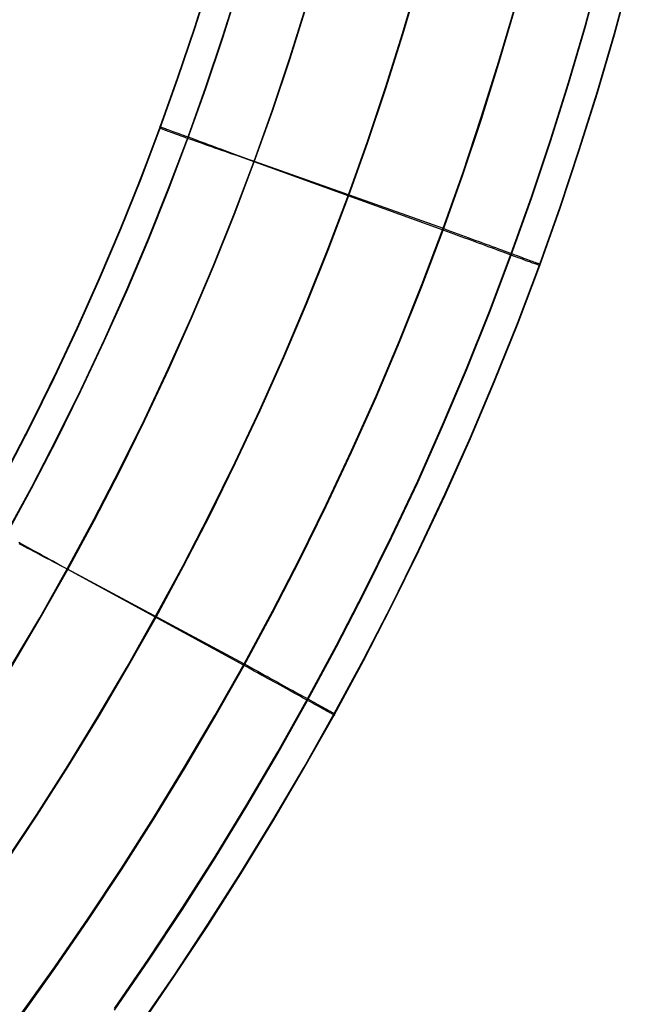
# Model space of a CAD drawing. Header units: millimetres. Extents: x 119 to 175.9, y -203.1 to -153.8.
# Tile 191 of 256: x 166.4 to 168.2, y -198.2 to -195.4. Entities that reach past the tile are written whole.
import ezdxf

# ---------------------------------------------------------------- set-up
doc = ezdxf.new("R2010")
doc.units = ezdxf.units.MM
doc.header["$MEASUREMENT"] = 0
doc.layers.add('Layer 01', color=5, linetype='Continuous', true_color=0x0000ff)

msp = doc.modelspace()

# ---------------------------------------------------------------- linework, layer by layer
at = {"layer": 'Layer 01'}
for p, q in [((168.007, -195.3747, 35.1803), (168.0962, -195.0393, 35.1798)), ((168.007, -195.3796, 31.4571), (168.0962, -195.0443, 31.4566)), ((168.0922, -195.4033, 31.7206), (168.1823, -195.0649, 31.7202)), ((168.0923, -195.3989, 34.9168), (168.1823, -195.0606, 34.9163)), ((166.9097, -195.2396, 34.942), (166.8631, -195.3864, 34.9421)), ((166.8643, -195.3815, 34.9167), (166.9107, -195.2346, 34.9166)), ((166.8644, -195.3855, 31.7206), (166.9107, -195.2386, 31.7204)), ((166.9465, -195.4128, 31.4598), (166.9934, -195.2642, 31.4596)), ((166.9468, -195.408, 35.178), (166.9937, -195.2594, 35.1778)), ((167.4722, -195.4001, 35.2863), (167.519, -195.2415, 35.2861)), ((167.4729, -195.4023, 31.3518), (167.5196, -195.2436, 31.3516)), ((167.1424, -195.4714, 35.2861), (167.1905, -195.3189, 35.2859)), ((167.1432, -195.4726, 31.3519), (167.1912, -195.3201, 31.3517)), ((167.754, -195.4812, 35.2861), (167.8023, -195.3171, 35.2859)), ((167.754, -195.4862, 31.352), (167.8024, -195.3221, 31.3518)), ((166.8152, -195.5276, 34.9169), (166.8643, -195.3815, 34.9167)), ((167.9575, -195.5427, 35.1805), (168.007, -195.3747, 35.1803)), ((167.9575, -195.5476, 31.4573), (168.007, -195.3796, 31.4571)), ((166.8631, -195.3864, 34.9421), (166.8138, -195.5322, 34.9423)), ((166.8153, -195.5315, 31.7208), (166.8644, -195.3855, 31.7206)), ((166.8968, -195.5605, 31.46), (166.9465, -195.4128, 31.4598)), ((166.8972, -195.5557, 35.1782), (166.9468, -195.408, 35.178)), ((167.4225, -195.5582, 35.2865), (167.4722, -195.4001, 35.2863)), ((167.4232, -195.5604, 31.352), (167.4729, -195.4023, 31.3518)), ((168.0423, -195.573, 31.7209), (168.0922, -195.4033, 31.7206)), ((168.0424, -195.5687, 34.917), (168.0923, -195.3989, 34.9168)), ((167.0915, -195.623, 35.2863), (167.1424, -195.4714, 35.2861)), ((167.0923, -195.6242, 31.3521), (167.1432, -195.4726, 31.3519)), ((167.7026, -195.6449, 35.2863), (167.754, -195.4812, 35.2861)), ((167.7027, -195.6499, 31.3522), (167.754, -195.4862, 31.352)), ((166.7634, -195.6726, 34.9171), (166.8152, -195.5276, 34.9169)), ((166.8138, -195.5322, 34.9423), (166.7618, -195.677, 34.9425)), ((166.7634, -195.6766, 31.721), (166.8153, -195.5315, 31.7208)), ((166.8448, -195.7024, 35.1784), (166.8972, -195.5557, 35.1782)), ((167.9049, -195.7105, 35.1807), (167.9575, -195.5427, 35.1805)), ((167.9049, -195.7154, 31.4575), (167.9575, -195.5476, 31.4573)), ((166.8444, -195.7072, 31.4602), (166.8968, -195.5605, 31.46)), ((167.3698, -195.7154, 35.2867), (167.4225, -195.5582, 35.2865)), ((167.3706, -195.7176, 31.3522), (167.4232, -195.5604, 31.352)), ((167.9891, -195.7424, 31.7211), (168.0423, -195.573, 31.7209)), ((167.9892, -195.7381, 34.9172), (168.0424, -195.5687, 34.917)), ((167.0377, -195.7736, 35.2865), (167.0915, -195.623, 35.2863)), ((167.0386, -195.7748, 31.3523), (167.0923, -195.6242, 31.3521)), ((166.762, -195.6721, 34.9407), (166.7619, -195.672, 34.9525)), ((166.7619, -195.672, 34.9525), (166.7622, -195.6721, 34.9644)), ((166.7625, -195.6723, 34.9289), (166.762, -195.6721, 34.9407)), ((166.7622, -195.6721, 34.9644), (166.7629, -195.6724, 34.9762)), ((166.7634, -195.6726, 34.9171), (166.7625, -195.6723, 34.9289)), ((167.6482, -195.8078, 35.2865), (167.7026, -195.6449, 35.2863)), ((167.6482, -195.8128, 31.3524), (167.7027, -195.6499, 31.3522)), ((166.7618, -195.677, 34.9425), (166.707, -195.8209, 34.9427)), ((166.7071, -195.8208, 34.9173), (166.7634, -195.6726, 34.9171)), ((166.7072, -195.8248, 31.7212), (166.7634, -195.6766, 31.721)), ((166.7621, -195.6765, 31.6857), (166.7622, -195.6764, 31.6974)), ((166.7624, -195.6767, 31.6739), (166.7621, -195.6765, 31.6857)), ((166.7622, -195.6764, 31.6974), (166.7626, -195.6764, 31.7092)), ((166.7631, -195.6771, 31.6621), (166.7624, -195.6767, 31.6739)), ((166.7626, -195.6764, 31.7092), (166.7634, -195.6766, 31.721)), ((166.7629, -195.6724, 34.9762), (166.764, -195.6727, 34.988)), ((166.7642, -195.6776, 31.6504), (166.7631, -195.6771, 31.6621)), ((166.7634, -195.6766, 31.721), (166.7634, -195.6726, 34.9171)), ((166.764, -195.6727, 34.988), (166.7654, -195.6733, 34.9997)), ((166.7657, -195.6782, 31.6387), (166.7642, -195.6776, 31.6504)), ((166.7654, -195.6733, 34.9997), (166.7672, -195.6739, 35.0113)), ((166.7675, -195.6789, 31.6271), (166.7657, -195.6782, 31.6387)), ((166.7672, -195.6739, 35.0113), (166.7694, -195.6747, 35.0229)), ((166.7698, -195.6798, 31.6155), (166.7675, -195.6789, 31.6271)), ((166.7694, -195.6747, 35.0229), (166.772, -195.6757, 35.0344)), ((166.7724, -195.6808, 31.6041), (166.7698, -195.6798, 31.6155)), ((166.772, -195.6757, 35.0344), (166.775, -195.6767, 35.0458)), ((166.7753, -195.682, 31.5927), (166.7724, -195.6808, 31.6041)), ((166.775, -195.6767, 35.0458), (166.7783, -195.6779, 35.0571)), ((166.7787, -195.6832, 31.5815), (166.7753, -195.682, 31.5927)), ((166.7783, -195.6779, 35.0571), (166.782, -195.6793, 35.0683)), ((166.7824, -195.6846, 31.5704), (166.7787, -195.6832, 31.5815)), ((166.782, -195.6793, 35.0683), (166.786, -195.6808, 35.0793)), ((166.7865, -195.6861, 31.5594), (166.7824, -195.6846, 31.5704)), ((166.786, -195.6808, 35.0793), (166.7905, -195.6824, 35.0902)), ((166.7909, -195.6877, 31.5486), (166.7865, -195.6861, 31.5594)), ((166.7905, -195.6824, 35.0902), (166.7952, -195.6841, 35.1008)), ((166.7957, -195.6895, 31.538), (166.7909, -195.6877, 31.5486)), ((166.7952, -195.6841, 35.1008), (166.8003, -195.686, 35.1113)), ((166.8008, -195.6914, 31.5275), (166.7957, -195.6895, 31.538)), ((166.8003, -195.686, 35.1113), (166.8058, -195.688, 35.1216)), ((166.8062, -195.6933, 31.5173), (166.8008, -195.6914, 31.5275)), ((166.8058, -195.688, 35.1216), (166.8116, -195.6901, 35.1317)), ((166.812, -195.6954, 31.5072), (166.8062, -195.6933, 31.5173)), ((166.8116, -195.6901, 35.1317), (166.8177, -195.6924, 35.1416)), ((166.8182, -195.6976, 31.4974), (166.812, -195.6954, 31.5072)), ((166.8177, -195.6924, 35.1416), (166.8241, -195.6948, 35.1513)), ((166.8246, -195.6999, 31.4878), (166.8182, -195.6976, 31.4974)), ((166.8241, -195.6948, 35.1513), (166.8308, -195.6972, 35.1607)), ((166.8313, -195.7023, 31.4784), (166.8246, -195.6999, 31.4878)), ((166.8308, -195.6972, 35.1607), (166.8379, -195.6998, 35.1698)), ((166.8379, -195.6998, 35.1698), (166.8452, -195.7025, 35.1787)), ((166.7876, -195.857, 31.4604), (166.8444, -195.7072, 31.4602)), ((166.7879, -195.8522, 35.1786), (166.8448, -195.7024, 35.1784)), ((166.8384, -195.7049, 31.4693), (166.8313, -195.7023, 31.4784)), ((166.8457, -195.7075, 31.4604), (166.8384, -195.7049, 31.4693)), ((166.8452, -195.7025, 35.1787), (166.8528, -195.7053, 35.1873)), ((166.8533, -195.7102, 31.4518), (166.8457, -195.7075, 31.4604)), ((166.8528, -195.7053, 35.1873), (166.8607, -195.7082, 35.1956)), ((166.8613, -195.713, 31.4436), (166.8533, -195.7102, 31.4518)), ((166.8607, -195.7082, 35.1956), (166.8689, -195.7112, 35.2036)), ((166.8694, -195.7159, 31.4356), (166.8613, -195.713, 31.4436)), ((166.8689, -195.7112, 35.2036), (166.8773, -195.7143, 35.2113)), ((166.8778, -195.7188, 31.4279), (166.8694, -195.7159, 31.4356)), ((166.8773, -195.7143, 35.2113), (166.8859, -195.7175, 35.2187)), ((166.8865, -195.7219, 31.4205), (166.8778, -195.7188, 31.4279)), ((166.8859, -195.7175, 35.2187), (166.8948, -195.7208, 35.2258)), ((166.8954, -195.725, 31.4134), (166.8865, -195.7219, 31.4205)), ((166.8948, -195.7208, 35.2258), (166.904, -195.7242, 35.2325)), ((166.9046, -195.7282, 31.4067), (166.8954, -195.725, 31.4134)), ((166.904, -195.7242, 35.2325), (166.9133, -195.7276, 35.2389)), ((166.9139, -195.7315, 31.4003), (166.9046, -195.7282, 31.4067)), ((166.9133, -195.7276, 35.2389), (166.9228, -195.7312, 35.245)), ((167.3142, -195.8716, 35.2869), (167.3698, -195.7154, 35.2867)), ((167.315, -195.8738, 31.3524), (167.3706, -195.7176, 31.3522)), ((167.8491, -195.8774, 35.1809), (167.9049, -195.7105, 35.1807)), ((167.8491, -195.8823, 31.4577), (167.9049, -195.7154, 31.4575)), ((166.9235, -195.7348, 31.3943), (166.9139, -195.7315, 31.4003)), ((166.9228, -195.7312, 35.245), (166.9326, -195.7347, 35.2507)), ((166.9332, -195.7383, 31.3886), (166.9235, -195.7348, 31.3943)), ((166.9326, -195.7347, 35.2507), (166.9425, -195.7384, 35.256)), ((166.9431, -195.7417, 31.3832), (166.9332, -195.7383, 31.3886)), ((166.9425, -195.7384, 35.256), (166.9526, -195.7421, 35.2609)), ((166.9532, -195.7452, 31.3783), (166.9431, -195.7417, 31.3832)), ((166.9526, -195.7421, 35.2609), (166.9628, -195.7459, 35.2655)), ((166.9635, -195.7488, 31.3737), (166.9532, -195.7452, 31.3783)), ((166.9628, -195.7459, 35.2655), (166.9732, -195.7497, 35.2697)), ((166.9739, -195.7524, 31.3694), (166.9635, -195.7488, 31.3737)), ((166.9732, -195.7497, 35.2697), (166.9837, -195.7536, 35.2735)), ((166.9844, -195.7561, 31.3656), (166.9739, -195.7524, 31.3694)), ((166.9837, -195.7536, 35.2735), (166.9943, -195.7575, 35.2769)), ((166.9951, -195.7598, 31.3622), (166.9844, -195.7561, 31.3656)), ((166.9943, -195.7575, 35.2769), (167.005, -195.7615, 35.2799)), ((167.9328, -195.911, 31.7213), (167.9891, -195.7424, 31.7211)), ((167.9329, -195.9067, 34.9174), (167.9892, -195.7381, 34.9172)), ((166.9794, -195.9273, 35.2867), (167.0377, -195.7736, 35.2865)), ((166.9804, -195.9286, 31.3525), (167.0386, -195.7748, 31.3523)), ((167.0058, -195.7635, 31.3591), (166.9951, -195.7598, 31.3622)), ((167.005, -195.7615, 35.2799), (167.0158, -195.7655, 35.2825)), ((167.0167, -195.7673, 31.3564), (167.0058, -195.7635, 31.3591)), ((167.0158, -195.7655, 35.2825), (167.0267, -195.7695, 35.2847)), ((167.0276, -195.771, 31.3542), (167.0167, -195.7673, 31.3564)), ((167.0267, -195.7695, 35.2847), (167.0377, -195.7736, 35.2865)), ((167.0386, -195.7748, 31.3523), (167.0276, -195.771, 31.3542)), ((167.0377, -195.7736, 35.2865), (167.5907, -195.9695, 35.2867)), ((167.5907, -195.9745, 31.3526), (167.0386, -195.7748, 31.3523)), ((167.5907, -195.9695, 35.2867), (167.6482, -195.8078, 35.2865)), ((167.5907, -195.9745, 31.3526), (167.6482, -195.8128, 31.3524)), ((166.648, -195.9679, 34.9175), (166.7071, -195.8208, 34.9173)), ((166.6481, -195.9719, 31.7214), (166.7072, -195.8248, 31.7212)), ((166.707, -195.8209, 34.9427), (166.6496, -195.9638, 34.9429)), ((166.7278, -196.0057, 31.4606), (166.7876, -195.857, 31.4604)), ((166.7281, -196.0009, 35.1788), (166.7879, -195.8522, 35.1786)), ((167.2539, -196.0309, 35.2871), (167.3142, -195.8716, 35.2869)), ((167.2548, -196.0331, 31.3527), (167.315, -195.8738, 31.3524)), ((167.7902, -196.048, 31.4579), (167.8491, -195.8823, 31.4577)), ((167.7903, -196.0431, 35.1811), (167.8491, -195.8774, 35.1809)), ((166.9181, -196.0798, 35.2869), (166.9794, -195.9273, 35.2867)), ((166.9192, -196.081, 31.3527), (166.9804, -195.9286, 31.3525)), ((167.8733, -196.0784, 31.7215), (167.9328, -195.911, 31.7213)), ((167.8734, -196.0741, 34.9176), (167.9329, -195.9067, 34.9174)), ((166.586, -196.1139, 34.9177), (166.648, -195.9679, 34.9175)), ((166.5861, -196.1178, 31.7216), (166.6481, -195.9719, 31.7214)), ((166.6496, -195.9638, 34.9429), (166.5894, -196.1057, 34.9431)), ((167.5284, -196.1343, 35.287), (167.5907, -195.9695, 35.2867)), ((167.5285, -196.1393, 31.3528), (167.5907, -195.9745, 31.3526)), ((167.5907, -195.9695, 35.2867), (167.6017, -195.9735, 35.2854)), ((167.6015, -195.9785, 31.3539), (167.5907, -195.9745, 31.3526)), ((167.6121, -195.9824, 31.3557), (167.6015, -195.9785, 31.3539)), ((167.6017, -195.9735, 35.2854), (167.6126, -195.9775, 35.2836)), ((167.6227, -195.9863, 31.3578), (167.6121, -195.9824, 31.3557)), ((167.6126, -195.9775, 35.2836), (167.6234, -195.9815, 35.2814)), ((167.6333, -195.9902, 31.3603), (167.6227, -195.9863, 31.3578)), ((167.6234, -195.9815, 35.2814), (167.6342, -195.9855, 35.2788)), ((167.6342, -195.9855, 35.2788), (167.6449, -195.9894, 35.2758)), ((166.6652, -196.1531, 31.4608), (166.7278, -196.0057, 31.4606)), ((166.6655, -196.1484, 35.179), (166.7281, -196.0009, 35.1788)), ((167.6437, -195.994, 31.3632), (167.6333, -195.9902, 31.3603)), ((167.6541, -195.9979, 31.3664), (167.6437, -195.994, 31.3632)), ((167.6449, -195.9894, 35.2758), (167.6554, -195.9933, 35.2724)), ((167.6643, -196.0016, 31.3701), (167.6541, -195.9979, 31.3664)), ((167.6554, -195.9933, 35.2724), (167.6659, -195.9972, 35.2686)), ((167.6744, -196.0054, 31.3741), (167.6643, -196.0016, 31.3701)), ((167.6659, -195.9972, 35.2686), (167.6762, -196.001, 35.2644)), ((167.6844, -196.009, 31.3784), (167.6744, -196.0054, 31.3741)), ((167.6762, -196.001, 35.2644), (167.6864, -196.0047, 35.2599)), ((167.6942, -196.0127, 31.3832), (167.6844, -196.009, 31.3784)), ((167.6864, -196.0047, 35.2599), (167.6964, -196.0084, 35.2549)), ((167.7039, -196.0162, 31.3883), (167.6942, -196.0127, 31.3832)), ((167.6964, -196.0084, 35.2549), (167.7062, -196.0121, 35.2496)), ((167.7134, -196.0197, 31.3937), (167.7039, -196.0162, 31.3883)), ((167.7062, -196.0121, 35.2496), (167.7159, -196.0156, 35.244)), ((167.7159, -196.0156, 35.244), (167.7254, -196.0191, 35.2379)), ((167.1906, -196.1887, 35.2873), (167.2539, -196.0309, 35.2871)), ((167.1915, -196.1909, 31.3529), (167.2548, -196.0331, 31.3527)), ((167.7227, -196.0232, 31.3995), (167.7134, -196.0197, 31.3937)), ((167.7319, -196.0265, 31.4056), (167.7227, -196.0232, 31.3995)), ((167.7254, -196.0191, 35.2379), (167.7347, -196.0226, 35.2316)), ((167.7265, -196.212, 35.1814), (167.7903, -196.0431, 35.1811)), ((167.7408, -196.0298, 31.4121), (167.7319, -196.0265, 31.4056)), ((167.7347, -196.0226, 35.2316), (167.7437, -196.0259, 35.2249)), ((167.7495, -196.033, 31.4188), (167.7408, -196.0298, 31.4121)), ((167.7437, -196.0259, 35.2249), (167.7526, -196.0292, 35.2178)), ((167.758, -196.0362, 31.4259), (167.7495, -196.033, 31.4188)), ((167.7526, -196.0292, 35.2178), (167.7612, -196.0323, 35.2105)), ((167.7663, -196.0392, 31.4333), (167.758, -196.0362, 31.4259)), ((167.7612, -196.0323, 35.2105), (167.7695, -196.0354, 35.2028)), ((167.7743, -196.0422, 31.441), (167.7663, -196.0392, 31.4333)), ((167.7695, -196.0354, 35.2028), (167.7776, -196.0384, 35.1948)), ((167.7821, -196.045, 31.449), (167.7743, -196.0422, 31.441)), ((167.7776, -196.0384, 35.1948), (167.7855, -196.0413, 35.1865)), ((167.7896, -196.0478, 31.4573), (167.7821, -196.045, 31.449)), ((167.7855, -196.0413, 35.1865), (167.793, -196.0441, 35.178)), ((167.793, -196.0441, 35.178), (167.8003, -196.0468, 35.1691)), ((167.7264, -196.2169, 31.4581), (167.7902, -196.048, 31.4579)), ((167.7969, -196.0505, 31.4658), (167.7896, -196.0478, 31.4573)), ((167.8038, -196.053, 31.4746), (167.7969, -196.0505, 31.4658)), ((167.8003, -196.0468, 35.1691), (167.8073, -196.0494, 35.16)), ((167.8105, -196.0555, 31.4836), (167.8038, -196.053, 31.4746)), ((167.8073, -196.0494, 35.16), (167.8139, -196.0519, 35.1506)), ((167.809, -196.2446, 34.9178), (167.8734, -196.0741, 34.9176)), ((167.8169, -196.0578, 31.4929), (167.8105, -196.0555, 31.4836)), ((167.8139, -196.0519, 35.1506), (167.8203, -196.0542, 35.141)), ((167.823, -196.0601, 31.5024), (167.8169, -196.0578, 31.4929)), ((167.8203, -196.0542, 35.141), (167.8263, -196.0565, 35.1312)), ((167.8288, -196.0622, 31.5121), (167.823, -196.0601, 31.5024)), ((167.8263, -196.0565, 35.1312), (167.8321, -196.0586, 35.1211)), ((167.8342, -196.0642, 31.522), (167.8288, -196.0622, 31.5121)), ((167.8321, -196.0586, 35.1211), (167.8374, -196.0606, 35.1109)), ((167.8394, -196.0661, 31.5321), (167.8342, -196.0642, 31.522)), ((167.8374, -196.0606, 35.1109), (167.8425, -196.0624, 35.1004)), ((167.8442, -196.0678, 31.5424), (167.8394, -196.0661, 31.5321)), ((167.8425, -196.0624, 35.1004), (167.8472, -196.0642, 35.0898)), ((167.8487, -196.0695, 31.5529), (167.8442, -196.0678, 31.5424)), ((167.8472, -196.0642, 35.0898), (167.8515, -196.0658, 35.079)), ((167.8528, -196.071, 31.5635), (167.8487, -196.0695, 31.5529)), ((167.8515, -196.0658, 35.079), (167.8555, -196.0673, 35.068)), ((167.8566, -196.0724, 31.5743), (167.8528, -196.071, 31.5635)), ((167.8555, -196.0673, 35.068), (167.8592, -196.0687, 35.0569)), ((167.8601, -196.0737, 31.5852), (167.8566, -196.0724, 31.5743)), ((167.8592, -196.0687, 35.0569), (167.8624, -196.0699, 35.0457)), ((167.8632, -196.0748, 31.5962), (167.8601, -196.0737, 31.5852)), ((167.8624, -196.0699, 35.0457), (167.8653, -196.071, 35.0343)), ((167.8659, -196.0758, 31.6073), (167.8632, -196.0748, 31.5962)), ((167.8653, -196.071, 35.0343), (167.8679, -196.0719, 35.0229)), ((167.8679, -196.0719, 35.0229), (167.87, -196.0727, 35.0113)), ((167.87, -196.0727, 35.0113), (167.8718, -196.0734, 34.9997)), ((167.8718, -196.0734, 34.9997), (167.8732, -196.0739, 34.9881)), ((167.8732, -196.0739, 34.9881), (167.8742, -196.0743, 34.9764)), ((167.8734, -196.0741, 34.9176), (167.8733, -196.0784, 31.7215)), ((167.8743, -196.0744, 34.9293), (167.8734, -196.0741, 34.9176)), ((167.8742, -196.0743, 34.9764), (167.8748, -196.0745, 34.9646)), ((167.8749, -196.0746, 34.9411), (167.8743, -196.0744, 34.9293)), ((167.8748, -196.0745, 34.9646), (167.875, -196.0746, 34.9529)), ((167.875, -196.0746, 34.9529), (167.8749, -196.0746, 34.9411)), ((166.8539, -196.2309, 35.2871), (166.9181, -196.0798, 35.2869)), ((166.8551, -196.2322, 31.3529), (166.9192, -196.081, 31.3527)), ((167.809, -196.2489, 31.7217), (167.8733, -196.0784, 31.7215)), ((167.8683, -196.0767, 31.6185), (167.8659, -196.0758, 31.6073)), ((167.8703, -196.0774, 31.6298), (167.8683, -196.0767, 31.6185)), ((167.872, -196.078, 31.6412), (167.8703, -196.0774, 31.6298)), ((167.8733, -196.0785, 31.6526), (167.872, -196.078, 31.6412)), ((167.8733, -196.0784, 31.7215), (167.8743, -196.0788, 31.7101)), ((167.8742, -196.0788, 31.6641), (167.8733, -196.0785, 31.6526)), ((167.8748, -196.079, 31.6756), (167.8742, -196.0788, 31.6641)), ((167.8743, -196.0788, 31.7101), (167.8748, -196.079, 31.6986)), ((167.8748, -196.079, 31.6986), (167.875, -196.079, 31.6871)), ((167.875, -196.079, 31.6871), (167.8748, -196.079, 31.6756)), ((166.5212, -196.2586, 34.9179), (166.586, -196.1139, 34.9177)), ((166.5213, -196.2625, 31.7217), (166.5861, -196.1178, 31.7216)), ((166.5894, -196.1057, 34.9431), (166.5266, -196.2465, 34.9432)), ((166.5997, -196.2993, 31.461), (166.6652, -196.1531, 31.4608)), ((166.6, -196.2946, 35.1792), (166.6655, -196.1484, 35.179)), ((167.4631, -196.2975, 35.2872), (167.5284, -196.1343, 35.287)), ((167.4631, -196.3025, 31.353), (167.5285, -196.1393, 31.3528)), ((167.1242, -196.345, 35.2875), (167.1906, -196.1887, 35.2873)), ((167.1252, -196.3473, 31.3531), (167.1915, -196.1909, 31.3529)), ((167.6595, -196.3839, 31.4584), (167.7264, -196.2169, 31.4581)), ((167.6596, -196.379, 35.1816), (167.7265, -196.212, 35.1814)), ((166.5266, -196.2465, 34.9432), (166.4612, -196.3864, 34.9434)), ((166.7869, -196.3806, 35.2873), (166.8539, -196.2309, 35.2871)), ((166.7881, -196.3819, 31.3531), (166.8551, -196.2322, 31.3529)), ((167.7415, -196.4133, 34.9181), (167.809, -196.2446, 34.9178)), ((166.4537, -196.402, 34.9181), (166.5212, -196.2586, 34.9179)), ((166.4538, -196.406, 31.7219), (166.5213, -196.2625, 31.7217)), ((167.7414, -196.4176, 31.7219), (167.809, -196.2489, 31.7217)), ((166.5315, -196.4443, 31.4611), (166.5997, -196.2993, 31.461)), ((166.5318, -196.4395, 35.1793), (166.6, -196.2946, 35.1792)), ((167.3946, -196.4591, 35.2874), (167.4631, -196.2975, 35.2872)), ((167.3946, -196.4641, 31.3532), (167.4631, -196.3025, 31.353)), ((167.055, -196.4999, 35.2877), (167.1242, -196.345, 35.2875)), ((167.056, -196.5021, 31.3533), (167.1252, -196.3473, 31.3531)), ((166.4612, -196.3864, 34.9434), (166.3931, -196.5252, 34.9436)), ((166.717, -196.529, 35.2875), (166.7869, -196.3806, 35.2873)), ((166.7183, -196.5303, 31.3533), (166.7881, -196.3819, 31.3531)), ((167.5895, -196.5444, 35.1818), (167.6596, -196.379, 35.1816)), ((167.5895, -196.5493, 31.4586), (167.6595, -196.3839, 31.4584)), ((166.3835, -196.5442, 34.9182), (166.4537, -196.402, 34.9181)), ((166.3836, -196.5482, 31.7221), (166.4538, -196.406, 31.7219)), ((167.6707, -196.5802, 34.9183), (167.7415, -196.4133, 34.9181)), ((167.6707, -196.5845, 31.7222), (167.7414, -196.4176, 31.7219)), ((166.4606, -196.5878, 31.4613), (166.5315, -196.4443, 31.4611)), ((166.4609, -196.5831, 35.1795), (166.5318, -196.4395, 35.1793)), ((167.3231, -196.619, 35.2876), (167.3946, -196.4591, 35.2874)), ((167.3232, -196.624, 31.3534), (167.3946, -196.4641, 31.3532)), ((166.9829, -196.6532, 35.2879), (167.055, -196.4999, 35.2877)), ((166.984, -196.6555, 31.3535), (167.056, -196.5021, 31.3533)), ((166.3931, -196.5252, 34.9436), (166.3223, -196.6629, 34.9438)), ((166.6444, -196.676, 35.2877), (166.717, -196.529, 35.2875)), ((166.6458, -196.6774, 31.3535), (166.7183, -196.5303, 31.3533)), ((166.3107, -196.6851, 34.9184), (166.3835, -196.5442, 34.9182)), ((166.3108, -196.689, 31.7223), (166.3836, -196.5482, 31.7221)), ((167.5164, -196.708, 35.182), (167.5895, -196.5444, 35.1818)), ((167.5164, -196.7129, 31.4588), (167.5895, -196.5493, 31.4586)), ((166.387, -196.7301, 31.4615), (166.4606, -196.5878, 31.4613)), ((166.3874, -196.7253, 35.1797), (166.4609, -196.5831, 35.1795)), ((167.5969, -196.7496, 31.7224), (167.6707, -196.5845, 31.7222)), ((167.597, -196.7453, 34.9185), (167.6707, -196.5802, 34.9183)), ((167.2487, -196.7773, 35.2878), (167.3231, -196.619, 35.2876)), ((167.2488, -196.7823, 31.3536), (167.3232, -196.624, 31.3534)), ((166.5691, -196.8215, 35.2879), (166.6444, -196.676, 35.2877)), ((166.5706, -196.8229, 31.3536), (166.6458, -196.6774, 31.3535)), ((166.9079, -196.805, 35.2881), (166.9829, -196.6532, 35.2879)), ((166.9091, -196.8073, 31.3536), (166.984, -196.6555, 31.3535)), ((167.4403, -196.8698, 35.1822), (167.5164, -196.708, 35.182)), ((166.3109, -196.8709, 31.4617), (166.387, -196.7301, 31.4615)), ((166.3112, -196.8662, 35.1799), (166.3874, -196.7253, 35.1797)), ((167.4403, -196.8747, 31.459), (167.5164, -196.7129, 31.4588)), ((167.5201, -196.913, 31.7226), (167.5969, -196.7496, 31.7224)), ((167.5202, -196.9087, 34.9187), (167.597, -196.7453, 34.9185)), ((167.1715, -196.934, 35.288), (167.2487, -196.7773, 35.2878)), ((167.1715, -196.939, 31.3538), (167.2488, -196.7823, 31.3536)), ((166.4912, -196.9656, 35.2881), (166.5691, -196.8215, 35.2879)), ((166.4927, -196.9671, 31.3538), (166.5706, -196.8229, 31.3536)), ((166.8302, -196.9553, 35.2883), (166.9079, -196.805, 35.2881)), ((166.8314, -196.9577, 31.3538), (166.9091, -196.8073, 31.3536)), ((167.3612, -197.0349, 31.4592), (167.4403, -196.8747, 31.459)), ((167.3613, -197.03, 35.1824), (167.4403, -196.8698, 35.1822)), ((166.3496, -196.8874, 35.2202), (166.3579, -196.892, 35.2273)), ((166.3586, -196.8963, 31.4149), (166.3503, -196.8918, 31.422)), ((166.3579, -196.892, 35.2273), (166.3664, -196.8967, 35.234)), ((166.3672, -196.9008, 31.4082), (166.3586, -196.8963, 31.4149)), ((166.3664, -196.8967, 35.234), (166.3751, -196.9015, 35.2404)), ((166.3759, -196.9054, 31.4018), (166.3672, -196.9008, 31.4082)), ((166.3751, -196.9015, 35.2404), (166.384, -196.9064, 35.2465)), ((166.3849, -196.9102, 31.3958), (166.3759, -196.9054, 31.4018)), ((166.384, -196.9064, 35.2465), (166.3931, -196.9114, 35.2522)), ((166.394, -196.915, 31.3901), (166.3849, -196.9102, 31.3958)), ((167.4404, -197.0703, 34.9189), (167.5202, -196.9087, 34.9187)), ((166.3931, -196.9114, 35.2522), (166.4024, -196.9165, 35.2575)), ((166.4033, -196.9199, 31.3847), (166.394, -196.915, 31.3901)), ((166.4024, -196.9165, 35.2575), (166.4118, -196.9217, 35.2624)), ((166.4127, -196.9249, 31.3798), (166.4033, -196.9199, 31.3847)), ((166.4118, -196.9217, 35.2624), (166.4213, -196.927, 35.267)), ((166.4223, -196.93, 31.3752), (166.4127, -196.9249, 31.3798)), ((166.4213, -196.927, 35.267), (166.431, -196.9323, 35.2712)), ((166.4321, -196.9352, 31.371), (166.4223, -196.93, 31.3752)), ((166.431, -196.9323, 35.2712), (166.4408, -196.9378, 35.275)), ((166.4419, -196.9404, 31.3671), (166.4321, -196.9352, 31.371)), ((166.4408, -196.9378, 35.275), (166.4507, -196.9432, 35.2784)), ((167.0913, -197.0891, 35.2882), (167.1715, -196.934, 35.288)), ((167.0913, -197.0941, 31.354), (167.1715, -196.939, 31.3538)), ((167.4403, -197.0746, 31.7228), (167.5201, -196.913, 31.7226)), ((166.4107, -197.1083, 35.2882), (166.4912, -196.9656, 35.2881)), ((166.4122, -197.1097, 31.354), (166.4927, -196.9671, 31.3538)), ((166.4519, -196.9456, 31.3637), (166.4419, -196.9404, 31.3671)), ((166.4507, -196.9432, 35.2784), (166.4607, -196.9488, 35.2814)), ((166.462, -196.9509, 31.3606), (166.4519, -196.9456, 31.3637)), ((166.4607, -196.9488, 35.2814), (166.4708, -196.9544, 35.284)), ((166.4721, -196.9563, 31.358), (166.462, -196.9509, 31.3606)), ((166.4708, -196.9544, 35.284), (166.481, -196.96, 35.2863)), ((166.4824, -196.9617, 31.3557), (166.4721, -196.9563, 31.358)), ((166.481, -196.96, 35.2863), (166.4912, -196.9656, 35.2881)), ((166.4927, -196.9671, 31.3538), (166.4824, -196.9617, 31.3557)), ((166.4912, -196.9656, 35.2881), (167.0084, -197.2426, 35.2884)), ((167.0085, -197.2476, 31.3542), (166.4927, -196.9671, 31.3538)), ((166.7498, -197.1041, 35.2884), (166.8302, -196.9553, 35.2883)), ((166.751, -197.1065, 31.354), (166.8314, -196.9577, 31.3538)), ((167.2793, -197.1934, 31.4594), (167.3612, -197.0349, 31.4592)), ((167.2794, -197.1885, 35.1826), (167.3613, -197.03, 35.1824)), ((167.3576, -197.2346, 31.723), (167.4403, -197.0746, 31.7228)), ((167.3577, -197.2303, 34.9191), (167.4404, -197.0703, 34.9189)), ((166.3276, -197.2494, 35.2884), (166.4107, -197.1083, 35.2882)), ((166.3292, -197.2509, 31.3542), (166.4122, -197.1097, 31.354)), ((166.6667, -197.2514, 35.2886), (166.7498, -197.1041, 35.2884)), ((166.668, -197.2538, 31.3542), (166.751, -197.1065, 31.354)), ((167.0084, -197.2426, 35.2884), (167.0913, -197.0891, 35.2882)), ((167.0085, -197.2476, 31.3542), (167.0913, -197.0941, 31.354)), ((167.1946, -197.3454, 35.1828), (167.2794, -197.1885, 35.1826)), ((167.1946, -197.3503, 31.4596), (167.2793, -197.1934, 31.4594)), ((166.581, -197.3971, 35.2888), (166.6667, -197.2514, 35.2886)), ((166.5824, -197.3995, 31.3544), (166.668, -197.2538, 31.3542)), ((166.9228, -197.3944, 35.2886), (167.0084, -197.2426, 35.2884)), ((166.9228, -197.3995, 31.3544), (167.0085, -197.2476, 31.3542)), ((167.0084, -197.2426, 35.2884), (167.0187, -197.2482, 35.287)), ((167.0185, -197.2531, 31.3556), (167.0085, -197.2476, 31.3542)), ((167.0284, -197.2586, 31.3573), (167.0185, -197.2531, 31.3556)), ((167.0187, -197.2482, 35.287), (167.0288, -197.2538, 35.2852)), ((167.0288, -197.2538, 35.2852), (167.039, -197.2594, 35.283)), ((167.2721, -197.3928, 31.7232), (167.3576, -197.2346, 31.723)), ((167.2722, -197.3886, 34.9193), (167.3577, -197.2303, 34.9191)), ((167.0383, -197.2641, 31.3594), (167.0284, -197.2586, 31.3573)), ((167.0481, -197.2695, 31.3619), (167.0383, -197.2641, 31.3594)), ((167.039, -197.2594, 35.283), (167.049, -197.2649, 35.2804)), ((167.0579, -197.2749, 31.3648), (167.0481, -197.2695, 31.3619)), ((167.049, -197.2649, 35.2804), (167.059, -197.2704, 35.2774)), ((167.0675, -197.2802, 31.3681), (167.0579, -197.2749, 31.3648)), ((167.059, -197.2704, 35.2774), (167.0688, -197.2759, 35.274)), ((167.0771, -197.2855, 31.3717), (167.0675, -197.2802, 31.3681)), ((167.0688, -197.2759, 35.274), (167.0786, -197.2813, 35.2702)), ((167.0786, -197.2813, 35.2702), (167.0882, -197.2866, 35.2661)), ((167.0865, -197.2907, 31.3757), (167.0771, -197.2855, 31.3717)), ((167.0958, -197.2958, 31.3801), (167.0865, -197.2907, 31.3757)), ((167.0882, -197.2866, 35.2661), (167.0977, -197.2918, 35.2615)), ((167.105, -197.3009, 31.3848), (167.0958, -197.2958, 31.3801)), ((167.0977, -197.2918, 35.2615), (167.107, -197.297, 35.2566)), ((167.114, -197.3059, 31.3899), (167.105, -197.3009, 31.3848)), ((167.107, -197.297, 35.2566), (167.1162, -197.3021, 35.2513)), ((167.1229, -197.3108, 31.3954), (167.114, -197.3059, 31.3899)), ((167.1162, -197.3021, 35.2513), (167.1253, -197.307, 35.2456)), ((167.1316, -197.3156, 31.4012), (167.1229, -197.3108, 31.3954)), ((167.1253, -197.307, 35.2456), (167.1341, -197.3119, 35.2396)), ((167.1341, -197.3119, 35.2396), (167.1428, -197.3167, 35.2332)), ((167.1401, -197.3203, 31.4073), (167.1316, -197.3156, 31.4012)), ((167.1485, -197.3249, 31.4137), (167.1401, -197.3203, 31.4073)), ((167.1428, -197.3167, 35.2332), (167.1512, -197.3214, 35.2265)), ((167.1566, -197.3294, 31.4205), (167.1485, -197.3249, 31.4137)), ((167.1512, -197.3214, 35.2265), (167.1595, -197.3259, 35.2195)), ((167.1646, -197.3337, 31.4276), (167.1566, -197.3294, 31.4205)), ((167.1595, -197.3259, 35.2195), (167.1675, -197.3304, 35.2121)), ((167.1723, -197.338, 31.435), (167.1646, -197.3337, 31.4276)), ((167.1675, -197.3304, 35.2121), (167.1753, -197.3347, 35.2045)), ((167.1798, -197.3421, 31.4427), (167.1723, -197.338, 31.435)), ((167.1753, -197.3347, 35.2045), (167.1828, -197.3389, 35.1965)), ((167.187, -197.3461, 31.4507), (167.1798, -197.3421, 31.4427)), ((167.1828, -197.3389, 35.1965), (167.1901, -197.3429, 35.1882)), ((167.1071, -197.5006, 35.183), (167.1946, -197.3454, 35.1828)), ((167.1071, -197.5055, 31.4598), (167.1946, -197.3503, 31.4596)), ((167.194, -197.35, 31.4589), (167.187, -197.3461, 31.4507)), ((167.1901, -197.3429, 35.1882), (167.1972, -197.3468, 35.1796)), ((167.2008, -197.3537, 31.4675), (167.194, -197.35, 31.4589)), ((167.1972, -197.3468, 35.1796), (167.204, -197.3506, 35.1708)), ((167.2073, -197.3573, 31.4762), (167.2008, -197.3537, 31.4675)), ((167.204, -197.3506, 35.1708), (167.2105, -197.3542, 35.1617)), ((167.2135, -197.3607, 31.4853), (167.2073, -197.3573, 31.4762)), ((167.2105, -197.3542, 35.1617), (167.2167, -197.3576, 35.1523)), ((167.2195, -197.364, 31.4945), (167.2135, -197.3607, 31.4853)), ((167.2167, -197.3576, 35.1523), (167.2227, -197.3609, 35.1427)), ((167.2252, -197.3671, 31.504), (167.2195, -197.364, 31.4945)), ((167.2227, -197.3609, 35.1427), (167.2283, -197.364, 35.1329)), ((167.2306, -197.3701, 31.5138), (167.2252, -197.3671, 31.504)), ((167.2283, -197.364, 35.1329), (167.2336, -197.367, 35.1228)), ((167.2356, -197.3729, 31.5237), (167.2306, -197.3701, 31.5138)), ((167.2336, -197.367, 35.1228), (167.2387, -197.3698, 35.1126)), ((167.2387, -197.3698, 35.1126), (167.2434, -197.3724, 35.1021)), ((166.4928, -197.5412, 35.289), (166.581, -197.3971, 35.2888)), ((166.4941, -197.5436, 31.3546), (166.5824, -197.3995, 31.3544)), ((166.8345, -197.5447, 35.2888), (166.9228, -197.3944, 35.2886)), ((166.8345, -197.5497, 31.3546), (166.9228, -197.3995, 31.3544)), ((167.1838, -197.5495, 31.7234), (167.2721, -197.3928, 31.7232)), ((167.1839, -197.5452, 34.9195), (167.2722, -197.3886, 34.9193)), ((167.2404, -197.3756, 31.5338), (167.2356, -197.3729, 31.5237)), ((167.2449, -197.378, 31.5441), (167.2404, -197.3756, 31.5338)), ((167.2434, -197.3724, 35.1021), (167.2478, -197.3748, 35.0915)), ((167.2491, -197.3803, 31.5546), (167.2449, -197.378, 31.5441)), ((167.2478, -197.3748, 35.0915), (167.2518, -197.3771, 35.0807)), ((167.253, -197.3824, 31.5652), (167.2491, -197.3803, 31.5546)), ((167.2518, -197.3771, 35.0807), (167.2555, -197.3791, 35.0697)), ((167.2565, -197.3844, 31.576), (167.253, -197.3824, 31.5652)), ((167.2555, -197.3791, 35.0697), (167.2589, -197.381, 35.0586)), ((167.2598, -197.3862, 31.5869), (167.2565, -197.3844, 31.576)), ((167.2589, -197.381, 35.0586), (167.262, -197.3827, 35.0474)), ((167.2626, -197.3877, 31.5979), (167.2598, -197.3862, 31.5869)), ((167.262, -197.3827, 35.0474), (167.2647, -197.3842, 35.036)), ((167.2652, -197.3892, 31.609), (167.2626, -197.3877, 31.5979)), ((167.2647, -197.3842, 35.036), (167.267, -197.3855, 35.0246)), ((167.2674, -197.3904, 31.6202), (167.2652, -197.3892, 31.609)), ((167.267, -197.3855, 35.0246), (167.269, -197.3867, 35.013)), ((167.2693, -197.3914, 31.6315), (167.2674, -197.3904, 31.6202)), ((167.269, -197.3867, 35.013), (167.2707, -197.3876, 35.0014)), ((167.2709, -197.3922, 31.6429), (167.2693, -197.3914, 31.6315)), ((167.2707, -197.3876, 35.0014), (167.272, -197.3883, 34.9898)), ((167.2721, -197.3929, 31.6543), (167.2709, -197.3922, 31.6429)), ((167.272, -197.3883, 34.9898), (167.2729, -197.3889, 34.978)), ((167.2722, -197.3886, 34.9193), (167.2721, -197.3928, 31.7232)), ((167.2721, -197.3928, 31.7232), (167.273, -197.3933, 31.7117)), ((167.273, -197.3934, 31.6658), (167.2721, -197.3929, 31.6543)), ((167.2731, -197.389, 34.931), (167.2722, -197.3886, 34.9193)), ((167.2729, -197.3889, 34.978), (167.2735, -197.3892, 34.9663)), ((167.273, -197.3933, 31.7117), (167.2735, -197.3936, 31.7003)), ((167.2735, -197.3936, 31.6773), (167.273, -197.3934, 31.6658)), ((167.2736, -197.3893, 34.9428), (167.2731, -197.389, 34.931)), ((167.2735, -197.3892, 34.9663), (167.2737, -197.3893, 34.9545)), ((167.2735, -197.3936, 31.7003), (167.2737, -197.3937, 31.6888)), ((167.2737, -197.3937, 31.6888), (167.2735, -197.3936, 31.6773)), ((167.2737, -197.3893, 34.9545), (167.2736, -197.3893, 34.9428)), ((167.0168, -197.6591, 31.46), (167.1071, -197.5055, 31.4598)), ((167.0169, -197.6542, 35.1832), (167.1071, -197.5006, 35.183)), ((166.402, -197.6837, 35.2892), (166.4928, -197.5412, 35.289)), ((166.4034, -197.6861, 31.3548), (166.4941, -197.5436, 31.3546)), ((166.7436, -197.6933, 35.289), (166.8345, -197.5447, 35.2888)), ((166.7436, -197.6984, 31.3548), (166.8345, -197.5497, 31.3546)), ((167.0928, -197.7044, 31.7236), (167.1838, -197.5495, 31.7234)), ((167.0929, -197.7001, 34.9197), (167.1839, -197.5452, 34.9195)), ((166.924, -197.806, 35.1834), (167.0169, -197.6542, 35.1832)), ((166.3087, -197.8245, 35.2894), (166.402, -197.6837, 35.2892)), ((166.3101, -197.827, 31.355), (166.4034, -197.6861, 31.3548)), ((166.9239, -197.8109, 31.4602), (167.0168, -197.6591, 31.46)), ((166.65, -197.8402, 35.2891), (166.7436, -197.6933, 35.289)), ((166.65, -197.8453, 31.355), (166.7436, -197.6984, 31.3548)), ((166.999, -197.8576, 31.7238), (167.0928, -197.7044, 31.7236)), ((166.9992, -197.8533, 34.9199), (167.0929, -197.7001, 34.9197)), ((166.8283, -197.961, 31.4604), (166.9239, -197.8109, 31.4602)), ((166.8284, -197.9561, 35.1836), (166.924, -197.806, 35.1834)), ((166.5539, -197.9854, 35.2893), (166.65, -197.8402, 35.2891)), ((166.5539, -197.9905, 31.3552), (166.65, -197.8453, 31.355)), ((166.9026, -198.009, 31.724), (166.999, -197.8576, 31.7238)), ((166.9027, -198.0047, 34.9201), (166.9992, -197.8533, 34.9199)), ((166.7301, -198.1094, 31.4606), (166.8283, -197.961, 31.4604)), ((166.7302, -198.1045, 35.1838), (166.8284, -197.9561, 35.1836)), ((166.4553, -198.1289, 35.2895), (166.5539, -197.9854, 35.2893)), ((166.4553, -198.1339, 31.3554), (166.5539, -197.9905, 31.3552)), ((166.8035, -198.1587, 31.7242), (166.9026, -198.009, 31.724)), ((166.8037, -198.1544, 34.9203), (166.9027, -198.0047, 34.9201)), ((166.6294, -198.251, 35.184), (166.7302, -198.1045, 35.1838)), ((166.6294, -198.2559, 31.4608), (166.7301, -198.1094, 31.4606)), ((166.3541, -198.2706, 35.2897), (166.4553, -198.1289, 35.2895)), ((166.3542, -198.2756, 31.3555), (166.4553, -198.1339, 31.3554)), ((166.7019, -198.3065, 31.7244), (166.8035, -198.1587, 31.7242)), ((166.702, -198.3022, 34.9205), (166.8037, -198.1544, 34.9203))]:
    msp.add_line(p, q, dxfattribs=at)

doc.saveas('drawing.dxf')
